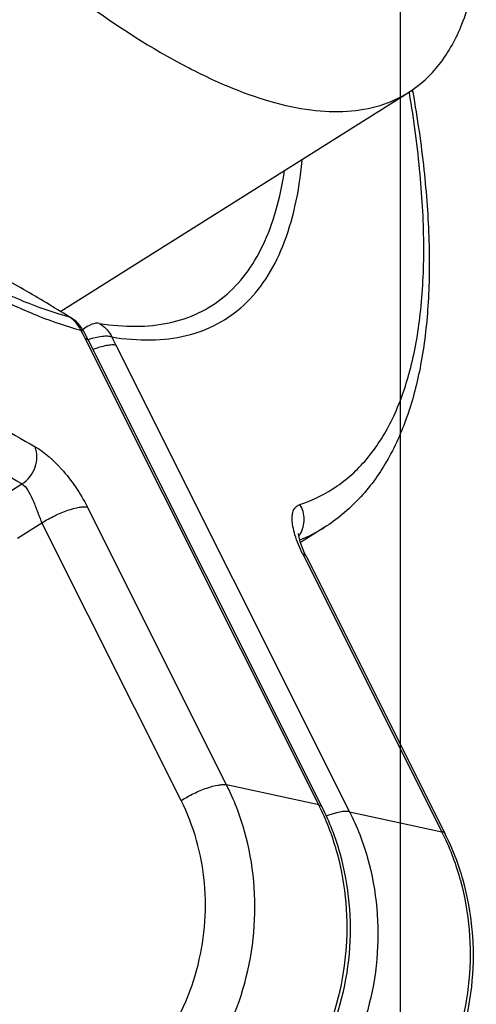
# Model space of a CAD drawing. Header units: millimetres. Extents: x 17 to 597, y 16 to 406.
# Tile 25 of 43: x 152 to 164, y 111 to 137. Entities that reach past the tile are written whole.
import ezdxf

# ---------------------------------------------------------------- set-up
doc = ezdxf.new("R2010")
doc.units = ezdxf.units.MM
doc.header["$LTSCALE"] = 32.67
doc.layers.get('0').update_dxf_attribs({"linetype": 'CONTINUOUS'})
doc.layers.add('02___PRT_ALL_AXES', color=7, linetype='CONTINUOUS')
doc.layers.add('ROUNDS', color=7, linetype='CONTINUOUS')

msp = doc.modelspace()

# ---------------------------------------------------------------- linework, layer by layer
at = {"color": 2, "linetype": 'Continuous'}
msp.add_line((162.193458, 395.911944), (162.193458, 15.911944), dxfattribs=at)
at = {"color": 7, "linetype": 'Continuous'}
msp.add_line((160.250518, 123.579317), (159.638617, 123.194737), dxfattribs=at)
at = {"layer": '02___PRT_ALL_AXES', "color": 7, "linetype": 'Continuous'}
msp.add_line((153.493697, 129.112218), (162.404324, 134.712536), dxfattribs=at)
for points, knots in [([(162.404453, 134.712654), (162.706767, 134.902695), (163.271116, 135.426723), (163.851017, 136.507796), (164.197769, 137.866787), (164.320107, 139.490334), (164.221272, 141.364605), (163.902834, 143.470131), (163.368416, 145.782804), (162.33803, 149.229488), (160.540802, 153.829752), (157.777247, 159.485446), (154.465122, 165.180303), (151.962283, 168.871247), (150.644825, 170.667303)], [0, 0, 0, 0, 0.026924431, 0.05668706, 0.091321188, 0.131944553, 0.179012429, 0.232552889, 0.292312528, 0.357840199, 0.503656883, 0.664081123, 0.832049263, 1, 1, 1, 1]), ([(142.236176, 149.557625), (143.187472, 148.260748), (145.100824, 145.793804), (148.067966, 142.408454), (150.985196, 139.512821), (153.771101, 137.18597), (156.024367, 135.698717), (157.707586, 134.878547), (158.828672, 134.471286), (159.866589, 134.243347), (160.816681, 134.198666), (161.672531, 134.342553), (162.179295, 134.571115), (162.404453, 134.712654)], [0, 0, 0, 0, 0.182863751, 0.354724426, 0.511487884, 0.649696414, 0.766889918, 0.817287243, 0.862279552, 0.902191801, 0.937667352, 0.969762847, 1, 1, 1, 1])]:
    msp.add_open_spline(points, degree=3, knots=knots, dxfattribs=at)
at = {"layer": 'ROUNDS', "color": 9, "linetype": 'Continuous'}
for p, q in [((162.41762, 134.714557), (162.41641, 134.722518)), ((162.432157, 134.700232), (162.430801, 134.708341)), ((153.707822, 128.972814), (153.747716, 128.95706)), ((160.109904, 116.474847), (154.121148, 128.415173)), ((154.201024, 128.384454), (154.196572, 128.382971)), ((154.909073, 128.243704), (160.897829, 116.303378)), ((151.676937, 124.176007), (152.497109, 124.691484)), ((157.74613, 116.989254), (154.180241, 124.098889)), ((152.387299, 123.305366), (153.014535, 123.699583)), ((156.580424, 116.589948), (153.014535, 123.699583)), ((159.695715, 122.898607), (163.261603, 115.788972)), ((160.109904, 116.474847), (157.74613, 116.989254)), ((160.897829, 116.303378), (163.261603, 115.788972))]:
    msp.add_line(p, q, dxfattribs=at)
at = {"layer": 'ROUNDS', "color": 7, "linetype": 'Continuous'}
for p, q in [((162.489566, 134.783114), (162.498796, 134.728504)), ((162.510456, 134.763821), (162.520129, 134.708763)), ((160.196275, 116.420201), (154.207519, 128.360526)), ((159.782038, 122.844056), (163.347975, 115.734326))]:
    msp.add_line(p, q, dxfattribs=at)
msp.add_lwpolyline([(159.782038, 122.844056), (159.746333, 122.917957), (159.681362, 123.070562), (159.632243, 123.213253), (159.602844, 123.32848), (159.590928, 123.404533), (159.589357, 123.427003)], dxfattribs=at)
at = {"layer": 'ROUNDS', "color": 9, "linetype": 'Continuous'}
for centre, radius, start, end in [((153.278204, 128.300426), 0.79792, 54.4821602, 57.4237233), ((144.196247, 123.436217), 11.103768, 26.6412252, 27.8723045), ((164.322148, 132.966182), 10.531276, 205.3673082, 206.6426218), ((158.224295, 126.80514), 3.809395, 291.5840393, 302.1339976), ((159.04475, 123.76053), 0.684536, 324.2780701, 328.0916754), ((159.042553, 123.76192), 0.687136, 328.090064, 328.9536564), ((154.250909, 113.536266), 6.554623, 25.9066617, 26.6360695), ((157.402609, 112.850391), 6.554623, 25.9066617, 26.6360695)]:
    msp.add_arc(centre, radius, start, end, dxfattribs=at)
at = {"layer": 'ROUNDS', "color": 7, "linetype": 'Continuous'}
for centre, radius, start, end in [((153.240142, 128.142217), 0.96, 27.8641019, 58.079913), ((143.424479, 122.951165), 12.063795, 26.6408414, 27.8719207)]:
    msp.add_arc(centre, radius, start, end, dxfattribs=at)
at = {"layer": 'ROUNDS', "color": 9, "linetype": 'Continuous'}
for points, knots in [([(120.938271, 169.132855), (121.725868, 166.972846), (123.574447, 162.557676), (126.901809, 155.997928), (130.786333, 149.445205), (135.065166, 143.175727), (138.880176, 138.314075), (141.99901, 134.781275), (144.275961, 132.410755), (146.511588, 130.292744), (148.682537, 128.44913), (150.765853, 126.898929), (152.159725, 126.022551), (152.838617, 125.643944)], [0, 0, 0, 0, 0.126004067, 0.261980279, 0.402832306, 0.543188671, 0.677705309, 0.741198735, 0.801398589, 0.857785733, 0.909908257, 0.957398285, 1, 1, 1, 1]), ([(152.497109, 124.691484), (151.805202, 125.077349), (150.38461, 125.970527), (148.261359, 127.550446), (146.048794, 129.429401), (143.770312, 131.588014), (141.449712, 134.003972), (138.271092, 137.604493), (134.382956, 142.559343), (130.022094, 148.948997), (126.063112, 155.627335), (122.671964, 162.312828), (120.78795, 166.812634), (119.985254, 169.014049)], [0, 0, 0, 0, 0.042601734, 0.090091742, 0.142214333, 0.198601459, 0.258801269, 0.322294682, 0.456811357, 0.597167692, 0.738019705, 0.873995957, 1, 1, 1, 1]), ([(159.626336, 124.166795), (159.963578, 124.279252), (160.615423, 124.600384), (161.430153, 125.364892), (162.055635, 126.382223), (162.494464, 127.633386), (162.751487, 129.108113), (162.828379, 130.797158), (162.725847, 132.689255), (162.547576, 134.009613), (162.432157, 134.700232)], [0, 0, 0, 0, 0.090556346, 0.182120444, 0.28093734, 0.391831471, 0.517928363, 0.660955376, 0.821637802, 1, 1, 1, 1]), ([(154.806298, 128.454377), (155.138015, 128.401248), (155.778542, 128.346716), (156.701385, 128.451744), (157.520358, 128.754186), (158.220494, 129.254092), (158.790174, 129.941125), (159.227135, 130.802251), (159.533612, 131.828414), (159.645163, 132.572797), (159.68326, 132.968132)], [0, 0, 0, 0, 0.131441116, 0.250018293, 0.360583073, 0.469299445, 0.582679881, 0.706392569, 0.844605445, 1, 1, 1, 1]), ([(154.490472, 128.802493), (154.800137, 128.752896), (155.39875, 128.699663), (156.263142, 128.783168), (157.036883, 129.038789), (157.708691, 129.467372), (158.26844, 130.062263), (158.712469, 130.813181), (159.041703, 131.711892), (159.1776, 132.367624), (159.229866, 132.715771)], [0, 0, 0, 0, 0.134059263, 0.255545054, 0.368738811, 0.479116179, 0.592622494, 0.714681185, 0.849510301, 1, 1, 1, 1]), ([(153.707822, 128.972814), (153.324012, 129.211995), (152.539217, 129.68112), (151.370349, 130.334351), (150.303367, 130.893778), (149.637546, 131.223706), (149.347978, 131.355448)], [0, 0, 0, 0, 0.272932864, 0.551696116, 0.808003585, 1, 1, 1, 1]), ([(149.433948, 131.064011), (150.155729, 130.5836), (151.525472, 129.76719), (153.009267, 129.162533), (153.707822, 128.972814)], [0, 0, 0, 0, 0.545000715, 1, 1, 1, 1]), ([(149.379131, 130.948917), (150.161533, 130.412727), (151.32673, 129.697373), (152.906924, 128.979094), (153.652228, 128.724936), (154.011885, 128.627257)], [0, 0, 0, 0, 0.546997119, 0.785073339, 1, 1, 1, 1]), ([(154.011885, 128.627257), (153.99606, 128.659634), (153.926858, 128.782655), (153.82725, 128.88887), (153.741761, 128.949881)], [0, 0, 0, 0, 0.255466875, 1, 1, 1, 1]), ([(154.490472, 128.802493), (154.426098, 128.816984), (154.262286, 128.784281), (154.131072, 128.697404), (154.060078, 128.641126)], [0, 0, 0, 0, 0.421415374, 1, 1, 1, 1]), ([(154.490472, 128.802493), (154.523481, 128.78178), (154.65123, 128.688739), (154.751978, 128.560009), (154.806298, 128.454377)], [0, 0, 0, 0, 0.247034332, 1, 1, 1, 1]), ([(154.011885, 128.627257), (154.021084, 128.626437), (154.049123, 128.622684), (154.079624, 128.608332), (154.088813, 128.590945)], [0, 0, 0, 0, 0.319533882, 1, 1, 1, 1]), ([(154.121148, 128.415173), (154.131344, 128.412954), (154.164409, 128.403952), (154.196667, 128.382167), (154.207519, 128.360526)], [0, 0, 0, 0, 0.301193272, 1, 1, 1, 1]), ([(154.806298, 128.454377), (154.770835, 128.466072), (154.685464, 128.477425), (154.479917, 128.465425), (154.315484, 128.422475), (154.201024, 128.384454)], [0, 0, 0, 0, 0.181716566, 0.413080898, 1, 1, 1, 1]), ([(154.909073, 128.243704), (154.874774, 128.251168), (154.792469, 128.253576), (154.593364, 128.225806), (154.434192, 128.174984), (154.322369, 128.132639)], [0, 0, 0, 0, 0.174768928, 0.404645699, 1, 1, 1, 1]), ([(152.497109, 124.691484), (152.6517, 124.788645), (152.890211, 125.090602), (152.903771, 125.482312), (152.838617, 125.643944)], [0, 0, 0, 0, 0.511655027, 1, 1, 1, 1]), ([(152.838617, 125.643944), (153.096191, 125.500301), (153.463242, 125.160881), (153.884847, 124.617274), (154.090116, 124.278586), (154.180241, 124.098889)], [0, 0, 0, 0, 0.428021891, 0.708240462, 1, 1, 1, 1]), ([(152.497109, 124.691484), (152.558972, 124.656983), (152.664906, 124.5239), (152.781976, 124.284967), (152.891257, 123.998421), (152.965708, 123.796929), (153.014535, 123.699583)], [0, 0, 0, 0, 0.187992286, 0.430948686, 0.710965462, 1, 1, 1, 1]), ([(153.014535, 123.699583), (153.119343, 123.765455), (153.334761, 123.883334), (153.654808, 124.017208), (153.908504, 124.089578), (154.079471, 124.10891), (154.150282, 124.105408), (154.180241, 124.098889)], [0, 0, 0, 0, 0.297068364, 0.587687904, 0.831715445, 0.926423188, 1, 1, 1, 1]), ([(159.695715, 122.898607), (159.61614, 123.057268), (159.519097, 123.289951), (159.444148, 123.592544), (159.422451, 123.774994), (159.430388, 123.925469), (159.467787, 124.043842), (159.536111, 124.127025), (159.596041, 124.156693), (159.626336, 124.166795)], [0, 0, 0, 0, 0.381534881, 0.538047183, 0.669007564, 0.775069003, 0.859889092, 0.931355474, 1, 1, 1, 1]), ([(159.631257, 123.407543), (159.698355, 123.519007), (159.769925, 123.787218), (159.694058, 124.053071), (159.626336, 124.166795)], [0, 0, 0, 0, 0.495694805, 1, 1, 1, 1]), ([(159.782038, 122.844056), (159.778667, 122.850755), (159.758063, 122.879514), (159.722354, 122.89281), (159.695715, 122.898607)], [0, 0, 0, 0, 0.215753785, 1, 1, 1, 1]), ([(155.236928, 107.825932), (155.593309, 108.049917), (156.268991, 108.57525), (157.407476, 109.873371), (158.362231, 111.87823), (158.560814, 114.092816), (158.247314, 115.802488), (157.9369, 116.608898), (157.74613, 116.989254)], [0, 0, 0, 0, 0.122050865, 0.24627641, 0.498279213, 0.751282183, 0.876617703, 1, 1, 1, 1]), ([(156.580424, 116.589948), (156.685232, 116.65582), (156.90065, 116.773699), (157.220696, 116.907573), (157.474392, 116.979942), (157.64536, 116.999275), (157.716171, 116.995773), (157.74613, 116.989254)], [0, 0, 0, 0, 0.29706837, 0.587687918, 0.831715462, 0.9264232, 1, 1, 1, 1]), ([(154.429679, 108.735673), (154.73515, 108.927661), (155.314306, 109.377943), (156.290142, 110.490625), (157.108508, 112.209071), (157.278715, 114.107287), (157.010012, 115.572721), (156.743941, 116.263928), (156.580424, 116.589948)], [0, 0, 0, 0, 0.122051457, 0.246275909, 0.498279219, 0.751282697, 0.876617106, 1, 1, 1, 1]), ([(160.109904, 116.474847), (160.1201, 116.472628), (160.153166, 116.463626), (160.185423, 116.441842), (160.196275, 116.420201)], [0, 0, 0, 0, 0.301193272, 1, 1, 1, 1]), ([(157.67236, 107.357237), (158.02022, 107.58243), (158.679119, 108.1069), (159.788945, 109.392814), (160.721272, 111.366357), (160.922512, 113.542583), (160.626659, 115.22661), (160.329844, 116.023254), (160.146838, 116.400023)], [0, 0, 0, 0, 0.122123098, 0.246364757, 0.498304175, 0.751224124, 0.876558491, 1, 1, 1, 1]), ([(160.897829, 116.303378), (161.088599, 115.923023), (161.399013, 115.116613), (161.712513, 113.406941), (161.51393, 111.192354), (160.559175, 109.187496), (159.42069, 107.889374), (158.745008, 107.364042), (158.388627, 107.140057)], [0, 0, 0, 0, 0.123382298, 0.248717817, 0.501720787, 0.75372359, 0.877949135, 1, 1, 1, 1]), ([(160.897829, 116.303378), (160.86271, 116.311021), (160.77821, 116.313181), (160.573793, 116.283705), (160.410389, 116.230604), (160.295651, 116.186403)], [0, 0, 0, 0, 0.174173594, 0.404140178, 1, 1, 1, 1]), ([(163.298537, 115.714148), (163.481543, 115.337379), (163.778358, 114.540735), (164.074211, 112.856707), (163.872972, 110.680482), (162.940644, 108.706938), (161.830818, 107.421025), (161.171919, 106.896555), (160.82406, 106.671361)], [0, 0, 0, 0, 0.123441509, 0.248775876, 0.501695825, 0.753635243, 0.877876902, 1, 1, 1, 1]), ([(163.347975, 115.734326), (163.344609, 115.741037), (163.32402, 115.769851), (163.288268, 115.783169), (163.261603, 115.788972)], [0, 0, 0, 0, 0.215765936, 1, 1, 1, 1])]:
    msp.add_open_spline(points, degree=3, knots=knots, dxfattribs=at)
at = {"layer": 'ROUNDS', "color": 7, "linetype": 'Continuous'}
for points, knots in [([(162.520129, 134.708763), (162.634604, 134.054066), (162.818537, 132.792125), (162.954648, 130.965763), (162.936284, 129.294219), (162.759003, 127.783144), (162.415441, 126.437406), (161.893587, 125.265218), (161.181513, 124.286947), (160.57467, 123.783046), (160.250518, 123.579317)], [0, 0, 0, 0, 0.166487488, 0.319196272, 0.45832709, 0.584607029, 0.699431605, 0.804970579, 0.904095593, 1, 1, 1, 1]), ([(157.698258, 107.322734), (158.054779, 107.546807), (158.729451, 108.070506), (159.863061, 109.359938), (160.812236, 111.346609), (161.008304, 113.541579), (160.695959, 115.238391), (160.386552, 116.04083), (160.196275, 116.420201)], [0, 0, 0, 0, 0.122898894, 0.247381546, 0.498724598, 0.750824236, 0.876130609, 1, 1, 1, 1]), ([(160.849958, 106.636859), (161.206479, 106.860932), (161.88115, 107.38463), (163.01476, 108.674063), (163.963936, 110.660733), (164.160003, 112.855704), (163.847659, 114.552516), (163.538251, 115.354955), (163.347975, 115.734326)], [0, 0, 0, 0, 0.122898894, 0.247381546, 0.498724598, 0.750824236, 0.876130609, 1, 1, 1, 1])]:
    msp.add_open_spline(points, degree=3, knots=knots, dxfattribs=at)

doc.saveas('drawing.dxf')
